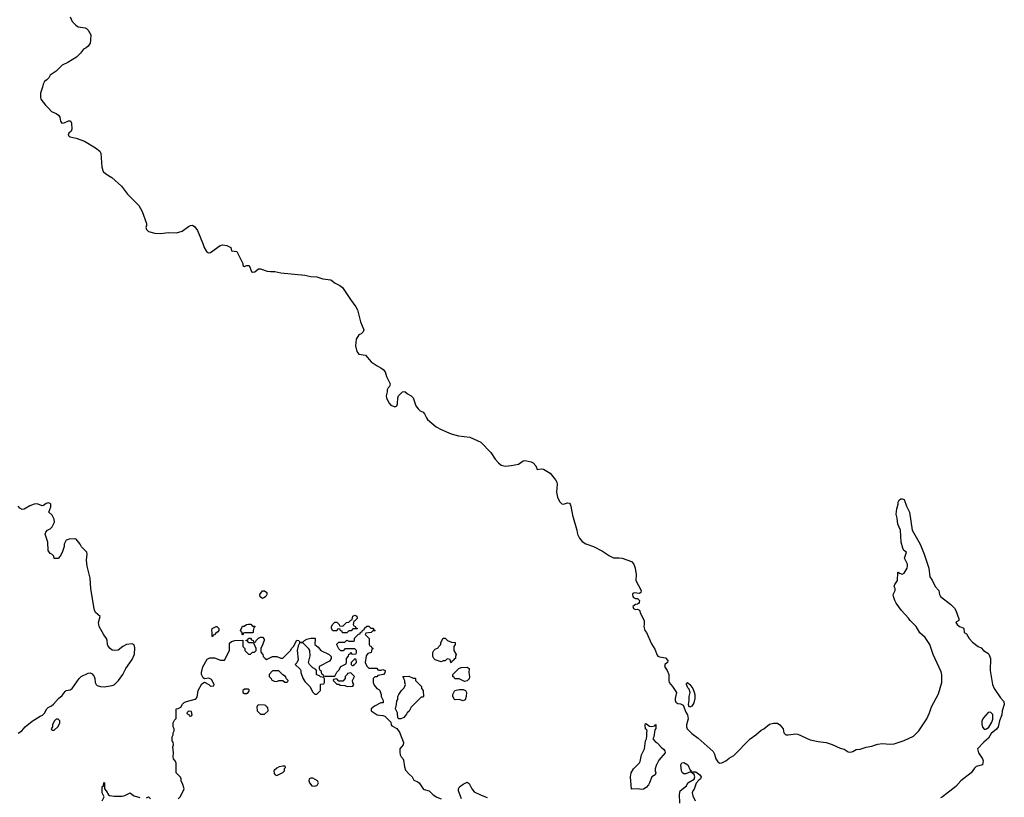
# Model space of a CAD drawing. Header units: inches. Extents: x 1861287 to 2052918, y 204622 to 437896.
# Tile 167 of 215: x 1961567 to 1971388, y 382446 to 390203. Entities that reach past the tile are written whole.
import ezdxf

# ---------------------------------------------------------------- set-up
doc = ezdxf.new("R2010")
doc.units = ezdxf.units.IN
doc.header["$MEASUREMENT"] = 0
for name, color, linetype in [('B9368', 7, 'Continuous'), ('B9369', 7, 'Continuous'), ('B9378', 7, 'Continuous')]:
    doc.layers.add(name, color=color, linetype=linetype)

msp = doc.modelspace()

# ---------------------------------------------------------------- linework, layer by layer
at = {"layer": 'B9368', "color": 5}
for points, elevation in [([(1962272.3, 390000), (1962270.8, 389970), (1962250, 389938), (1962230, 389922), (1962204.7, 389910), (1962174.8, 389870), (1962132.3, 389827.7), (1962045.5, 389774.5), (1961991.3, 389750), (1961930.7, 389689.3), (1961870, 389648), (1961856, 389624), (1961838, 389602), (1961815.3, 389584.7), (1961799.8, 389560.2), (1961794.8, 389530), (1961774.8, 389470), (1961774, 389430), (1961779.1, 389410), (1961822.6, 389350), (1961858, 389318), (1961885.4, 389285.4), (1961930, 389266), (1961953.2, 389250), (1961967.6, 389230), (1961972.2, 389190), (1961987.7, 389170), (1962010, 389172.7), (1962052.9, 389192.9), (1962074.1, 389194.1), (1962082.8, 389170), (1962086, 389110), (1962079.1, 389090), (1962056.1, 389070), (1962051.5, 389050), (1962060.6, 389040.6), (1962070, 389033.6), (1962130, 389020.5), (1962211.5, 388991.5), (1962324.1, 388924.1), (1962366.7, 388890), (1962377.6, 388870), (1962386.2, 388730), (1962400.3, 388690), (1962424.5, 388664.5), (1962486, 388630), (1962582.6, 388542.6), (1962643.4, 388463.4), (1962754, 388350), (1962787.3, 388290), (1962830.6, 388170.6), (1962830.8, 388150), (1962824.9, 388130), (1962831, 388110), (1962852, 388090), (1962913.4, 388073.4), (1962970, 388070.4), (1963050, 388080.3), (1963130, 388075.8), (1963187.7, 388092.3), (1963250, 388140.7), (1963270, 388150.7), (1963290, 388153.4), (1963315.1, 388135.1), (1963339.2, 388099.2), (1963394, 387970), (1963405.5, 387930), (1963430, 387891), (1963450, 387878), (1963470, 387882), (1963568, 387950), (1963590, 387958), (1963634, 387950), (1963672, 387930), (1963678, 387898), (1963731.1, 387891.1), (1963791.6, 387771.6), (1963794, 387750), (1963810, 387742), (1963830, 387752), (1963854, 387750), (1963878, 387690), (1963890, 387682.8), (1963912.1, 387687.9), (1963950, 387718.8), (1963970, 387717.3), (1964035.2, 387695.2), (1964070, 387690.4), (1964110, 387692), (1964170, 387678.9), (1964410, 387652.9), (1964470, 387640.2), (1964530, 387637), (1964590, 387618.4), (1964670, 387608.2), (1964714.5, 387574.5), (1964760.7, 387550), (1964787.7, 387530), (1964864.9, 387410), (1964919.6, 387339.6), (1964937.1, 387310), (1964967.5, 387187.5), (1964998, 387110), (1964992, 387090), (1964972, 387070), (1964950, 387058), (1964924.5, 387015.5), (1964917.3, 386950), (1964930, 386892), (1964950, 386866), (1965016.3, 386856.3), (1965072, 386790), (1965132, 386750), (1965170, 386731), (1965193.2, 386713.2), (1965211, 386690), (1965224, 386644), (1965262, 386570), (1965256, 386544), (1965242, 386530), (1965232, 386510), (1965232, 386490), (1965221, 386450), (1965226, 386430), (1965250, 386382), (1965270, 386358), (1965310, 386341), (1965328, 386350), (1965335.3, 386370), (1965338, 386430), (1965346, 386450), (1965386, 386490), (1965410, 386494), (1965434, 386470), (1965470, 386452), (1965490, 386432), (1965519.1, 386350), (1965541.1, 386321.1), (1965562.2, 386302.2), (1965590, 386287.7), (1965605.5, 386270), (1965624.4, 386230), (1965635.9, 386215.9), (1965721.4, 386141.4), (1965770, 386113.4), (1965870.2, 386070.2), (1965944.7, 386050), (1966057.7, 386037.7), (1966164.9, 385990), (1966264.8, 385884.8), (1966310, 385820.4), (1966342.8, 385782.8), (1966370, 385760.2), (1966410, 385750.2), (1966470, 385755.5), (1966540.9, 385770), (1966590, 385802.6), (1966610, 385804), (1966670, 385793.4), (1966690, 385783.2), (1966713.6, 385753.6), (1966730, 385715.5), (1966770, 385722.6), (1966790, 385720.2), (1966858.1, 385678.1), (1966912.2, 385612.2), (1966925, 385590), (1966927.5, 385570), (1966920.1, 385490), (1966930, 385440.5), (1966950, 385397.1), (1966973.7, 385373.7), (1966990, 385370.4), (1967030, 385383.8), (1967050, 385380.7), (1967056.4, 385370), (1967064.9, 385350), (1967081.1, 385261.1), (1967124.7, 385110), (1967131, 385070), (1967150.7, 385030.7), (1967178.8, 384998.8), (1967214, 384974), (1967290, 384946.8), (1967379.9, 384899.9), (1967450, 384854.4), (1967490, 384834.9), (1967545.1, 384834.9), (1967576, 384830), (1967670, 384798), (1967693.1, 384773.1), (1967705.3, 384730), (1967714.4, 384670), (1967711, 384610), (1967764.4, 384510), (1967762, 384490), (1967750, 384478), (1967695.5, 384484.5), (1967682.3, 384477.7), (1967678, 384470), (1967681.7, 384450), (1967690, 384440.3), (1967710, 384430.4), (1967730, 384428.2), (1967748.2, 384410), (1967746, 384390), (1967739.6, 384380.4), (1967728.5, 384371.5), (1967710, 384369.6), (1967683.6, 384350), (1967688.9, 384330), (1967710, 384320.5), (1967730, 384324), (1967750, 384311), (1967759, 384279), (1967794, 384210), (1967796.4, 384170), (1967792, 384150), (1967803.6, 384110), (1967818, 384090), (1967870, 383977.3), (1967902.3, 383922.3), (1967923.8, 383863.8), (1967933, 383853), (1967947, 383847), (1968010, 383837.1), (1968030.3, 383810.3), (1968027.3, 383790), (1968006.6, 383773.4), (1967998.9, 383750), (1968024.7, 383710), (1968041.3, 383670), (1968040.5, 383610), (1968046.2, 383590), (1968079.7, 383550), (1968118.4, 383490), (1968103.6, 383430), (1968103.6, 383410), (1968110, 383393.4), (1968130, 383380.3), (1968158.6, 383378.6), (1968185.1, 383365.1), (1968210, 383296.3), (1968228, 383270), (1968233, 383230), (1968219.1, 383170), (1968219.1, 383150), (1968225.5, 383130), (1968270, 383080.7), (1968335.8, 383035.8), (1968483.1, 382903.1), (1968496.2, 382876.2), (1968510, 382828), (1968530, 382800.4), (1968550, 382787.2), (1968570, 382790.3), (1968610, 382811.3), (1968643.4, 382836.6), (1968690, 382861.3), (1968852, 383028), (1968910, 383069.5), (1968963.2, 383116.8), (1968990.9, 383130), (1969045.8, 383174.2), (1969086.5, 383186.5), (1969124.7, 383184.7), (1969149.2, 383169.2), (1969181.6, 383130), (1969188.9, 383090), (1969209.4, 383069.4), (1969232.6, 383067.4), (1969310, 383078.8), (1969330, 383074.8), (1969450, 383018.8), (1969530, 383001), (1969610, 382991.3), (1969670, 382971.3), (1969750, 382936), (1969790, 382926.8), (1969830, 382900.4), (1969850, 382897), (1969878.3, 382901.7), (1969910, 382922.8), (1969950, 382926.8), (1970000, 382943.5)], 180), ([(1961550, 383086), (1961589.4, 383110.6), (1961622, 383150), (1961690, 383206), (1961770, 383256), (1961794, 383266), (1961815.3, 383284.7), (1961838, 383330), (1961850, 383342), (1961883.1, 383356.9), (1961904.7, 383375.3), (1961953.2, 383430), (1961990, 383461), (1962018.6, 383501.4), (1962030, 383510.8), (1962070, 383518.8), (1962089.4, 383530.6), (1962159.3, 383630), (1962179, 383650), (1962250, 383682.8), (1962270, 383686), (1962290, 383676), (1962310, 383651.3), (1962317.3, 383630), (1962321, 383590), (1962331, 383570), (1962341.1, 383561.1), (1962372.3, 383552.3), (1962410, 383548.9), (1962490, 383559.5), (1962510, 383567), (1962553, 383610), (1962594, 383670), (1962624.2, 383730), (1962690, 383819.5), (1962712.8, 383872.8), (1962716.6, 383936.6), (1962707.8, 383967.8), (1962690, 383976.9), (1962630.4, 383969.6), (1962594.8, 383950), (1962550, 383914.5), (1962510, 383909.6), (1962490, 383915.1), (1962469.6, 383929.7), (1962450, 383954), (1962442, 383970), (1962438.7, 384010), (1962431.1, 384030), (1962405.4, 384065.4), (1962360.8, 384150), (1962354.2, 384190), (1962369.5, 384250), (1962322.9, 384290), (1962312.2, 384312.2), (1962304.7, 384344.8), (1962275.6, 384530), (1962269.7, 384630.2), (1962238.6, 384750), (1962232.4, 384810), (1962239.8, 384870), (1962235.5, 384890), (1962183.2, 384943.2), (1962170, 384969.8), (1962130, 385021.1), (1962110, 385024.7), (1962059.9, 385020.1), (1962030.7, 385009.3), (1962011.3, 384970), (1962010.9, 384949.1), (1961991.6, 384888.4), (1961972, 384850), (1961950, 384828), (1961910, 384828), (1961906, 384850), (1961886, 384870), (1961870, 384878), (1961850, 384908), (1961847, 384990), (1961821.2, 385070), (1961829, 385090), (1961844, 385110), (1961870, 385124.9), (1961890, 385144), (1961912.4, 385190), (1961910, 385219), (1961890, 385261.2), (1961858, 385290), (1961875.9, 385344.1), (1961876.2, 385370), (1961870, 385377), (1961850, 385382), (1961830, 385376.2), (1961803.8, 385356.2), (1961790, 385353.6), (1961750.5, 385370.6), (1961730, 385373.9), (1961710, 385371.1), (1961666.6, 385353.4), (1961610, 385320.6), (1961590, 385318.4), (1961569.1, 385329.1), (1961551.6, 385350)], 180), ([(1963146, 382430), (1963170, 382454), (1963208, 382530), (1963194.6, 382574.6), (1963178, 382610), (1963178, 382630), (1963170, 382646), (1963128.4, 382688.4), (1963127.3, 382787.3), (1963118, 382810), (1963102, 382830), (1963098, 382850), (1963102, 382890), (1963095.3, 382950), (1963102, 382970), (1963096.4, 382996.4), (1963088.7, 383010), (1963088.4, 383048.4), (1963098, 383070), (1963098, 383090), (1963108, 383110), (1963108, 383130), (1963098, 383150), (1963098, 383190), (1963110, 383214), (1963127.3, 383232.7), (1963126, 383330), (1963147.3, 383332.7), (1963175.3, 383344.7), (1963190, 383374), (1963206, 383390), (1963230, 383402), (1963316.4, 383423.6), (1963326, 383430), (1963336.4, 383443.6), (1963348, 383510), (1963383.1, 383576.9), (1963410, 383594), (1963454, 383570), (1963470, 383554), (1963502, 383558), (1963506, 383570), (1963480.4, 383620.4), (1963454, 383634), (1963410, 383626), (1963396.4, 383636.4), (1963379, 383670), (1963379, 383690), (1963393.6, 383746.4), (1963436.4, 383823.6), (1963463.1, 383836.9), (1963510, 383838), (1963570, 383814), (1963610, 383814), (1963658, 383910), (1963658, 383982), (1963680.2, 383999.8), (1963711.6, 384011.6), (1963792.7, 384012.7), (1963794, 383950), (1963814, 383930), (1963814, 383910), (1963850, 383874), (1963870, 383874), (1963890, 383894), (1963910, 383894), (1963926, 383910), (1963926, 383930), (1963902, 383982), (1963890, 383986), (1963850, 383986), (1963842, 384002), (1963827.3, 384007.3), (1963827.3, 384012.7), (1963842, 384018), (1963850, 384034), (1963870, 384034), (1963878, 384018), (1963894, 384010), (1963898, 383998), (1963910, 383994), (1963922, 383998), (1963926, 384010), (1963950, 384034), (1963970, 384042), (1963990, 384042), (1964003.6, 384023.6), (1964004.7, 384010), (1963990, 383966), (1963972, 383930), (1963972.7, 383892.7), (1963991.6, 383871.6), (1963994, 383850), (1964014, 383830), (1964030, 383822), (1964090, 383852), (1964130, 383852), (1964170, 383834), (1964190, 383834), (1964270, 383914), (1964278, 383930), (1964298, 383950), (1964330, 384012), (1964351.6, 384011.6), (1964358, 383998), (1964390, 383994), (1964406, 384010), (1964430, 384022), (1964470, 384032), (1964510, 384032), (1964514, 384030), (1964512, 383970), (1964543.6, 383943.6), (1964571.6, 383911.6), (1964654, 383870), (1964672, 383850), (1964672, 383830), (1964656.9, 383803.1), (1964554, 383750), (1964554, 383730), (1964558, 383718), (1964571.6, 383711.6), (1964578, 383678), (1964592, 383672), (1964598, 383658), (1964610, 383654), (1964710, 383654), (1964730, 383694), (1964750, 383714), (1964768.9, 383751.1), (1964822, 383778), (1964827.3, 383792.7), (1964828, 383830), (1964847.3, 383852.7), (1964850, 383874), (1964862, 383878), (1964870, 383894), (1964878, 383878), (1964890, 383874), (1964922, 383878), (1964926, 383890), (1964926, 383910), (1964910, 383926), (1964810, 383926), (1964791.6, 383908.4), (1964770, 383908), (1964750, 383926), (1964730, 383966), (1964730, 383974), (1964750, 383994), (1964810, 383994), (1964830, 384012), (1964850, 384002), (1964896.4, 384003.6), (1964906, 384010), (1964907.3, 384032.7), (1964947.3, 384072.7), (1964962, 384078), (1964967.3, 384092.7), (1964982, 384098), (1964987.3, 384112.7), (1965002, 384118), (1965007.3, 384132.7), (1965030, 384154), (1965050, 384154), (1965070, 384134), (1965090, 384134), (1965098, 384118), (1965112, 384110), (1965110, 384106), (1965090, 384106), (1965071.6, 384088.4), (1965018, 384082), (1965014, 384070), (1965054, 384030), (1965054, 383970), (1965058, 383958), (1965072.7, 383952.7), (1965078, 383938), (1965092, 383930), (1965078, 383922), (1965074, 383890), (1965038, 383882), (1965023.6, 383856.4), (1965014, 383790), (1965030, 383754), (1965050, 383734), (1965130, 383734), (1965138, 383718), (1965150, 383714), (1965170, 383714), (1965190, 383722), (1965211.3, 383710), (1965210, 383686), (1965194, 383670), (1965138, 383662), (1965130, 383646), (1965110, 383646), (1965094, 383630), (1965094, 383590), (1965103.6, 383563.6), (1965130, 383532), (1965150, 383522), (1965158, 383510), (1965171.3, 383470), (1965172, 383450), (1965191.6, 383411.6), (1965191.6, 383388.4), (1965170, 383388), (1965106.4, 383353.6), (1965074, 383330), (1965074, 383310), (1965134, 383270), (1965156.4, 383263.6), (1965190, 383262), (1965210, 383254), (1965270, 383194), (1965272, 383170), (1965279.6, 383159.6), (1965330, 383131.3), (1965356.3, 383096.3), (1965394, 382994), (1965390.5, 382969.5), (1965358, 382930), (1965356.9, 382896.9), (1965362, 382870), (1965371.1, 382851.1), (1965390, 382832), (1965396.4, 382816.4), (1965404, 382750), (1965416.3, 382716.3), (1965450, 382678), (1965482, 382650), (1965498, 382618), (1965530, 382604.7), (1965550, 382590.8), (1965590.7, 382530.7), (1965602.8, 382522.8), (1965650.5, 382510.5), (1965690.5, 382470.5), (1965727.7, 382447.7), (1965770, 382430.7)], 160), ([(1968152.1, 382387.9), (1968146.6, 382473.4), (1968154, 382510), (1968219.5, 382560.5), (1968232.3, 382590), (1968293.4, 382626.6), (1968301.3, 382650), (1968293.4, 382673.4), (1968259.3, 382699.3), (1968210, 382681.6), (1968190, 382679.3), (1968177.2, 382690), (1968167, 382710), (1968162, 382770), (1968170, 382790.7), (1968190, 382793), (1968230.2, 382770.2), (1968255.8, 382715.8), (1968266.8, 382710), (1968262, 382702), (1968270, 382694), (1968280.1, 382699.9), (1968310, 382699.5), (1968350.4, 382670), (1968364.9, 382650), (1968359.1, 382630), (1968341.8, 382618.2), (1968313.8, 382586.2), (1968293.3, 382526.7), (1968281, 382510), (1968274.8, 382490), (1968281.4, 382461.4), (1968306, 382410)], 160), ([(1962388.7, 382410), (1962408, 382450), (1962389.2, 382490), (1962390, 382554), (1962402, 382558), (1962407.3, 382592.7), (1962412, 382590), (1962412, 382530), (1962430, 382512), (1962451.6, 382471.6), (1962463.6, 382463.6), (1962510, 382458), (1962590, 382458), (1962616.4, 382463.6), (1962670, 382492), (1962691.6, 382471.6), (1962710, 382462), (1962765.4, 382445.4)], 160), ([(1965973.2, 382430), (1965945.2, 382510), (1965945.2, 382530), (1965953.2, 382550), (1965990, 382577.3), (1966030, 382596), (1966050, 382582), (1966076.3, 382530), (1966101.1, 382501.1), (1966168.5, 382468.5), (1966230, 382445.5)], 160), ([(1962830, 382442), (1962851.3, 382451.3), (1962872, 382430)], 160)]:
    msp.add_lwpolyline(points, dxfattribs=dict(at, elevation=elevation))
for points, elevation in [([(1963990, 384428), (1963964, 384444), (1963962, 384470), (1963990, 384504.7), (1964010, 384504.7), (1964031.3, 384490), (1964030.9, 384469.1), (1964022, 384450), (1964010, 384438)], 160), ([(1964786, 384086), (1964782, 384102), (1964767.3, 384107.3), (1964762, 384122), (1964750, 384126), (1964738, 384122), (1964730, 384106), (1964690, 384106), (1964678, 384130), (1964678, 384150), (1964690, 384174), (1964710, 384192), (1964730, 384192), (1964754, 384170), (1964758, 384158), (1964790, 384154), (1964826, 384190), (1964850, 384194), (1964870, 384214), (1964882, 384218), (1964890, 384254), (1964910, 384262), (1964930, 384254), (1964931.6, 384228.4), (1964910, 384206), (1964898, 384202), (1964894, 384170), (1964898, 384158), (1964912.7, 384152.7), (1964918, 384138), (1964932.7, 384132.7), (1964932.7, 384127.3), (1964890, 384126), (1964872.7, 384107.3), (1964850, 384106), (1964830, 384088)], 160), ([(1963490, 384046), (1963486, 384050), (1963488, 384090), (1963482, 384110), (1963488, 384130), (1963526, 384150), (1963534, 384150), (1963554, 384130), (1963552, 384110), (1963543.6, 384096.4), (1963519.6, 384080.4), (1963510, 384066), (1963498, 384062)], 160), ([(1963790, 384066), (1963786, 384070), (1963786, 384090), (1963768, 384110), (1963790, 384152), (1963807.3, 384152.7), (1963828.9, 384171.1), (1963850, 384172), (1963871.6, 384171.6), (1963890, 384154), (1963912.7, 384152.7), (1963912.7, 384147.3), (1963902, 384138), (1963894, 384110), (1963894, 384090), (1963890, 384086), (1963810, 384086), (1963798, 384082)], 160), ([(1965870, 383786), (1965866, 383790), (1965862, 383822), (1965830, 383826), (1965810, 383806), (1965790, 383806), (1965770, 383798), (1965710, 383818), (1965698, 383830), (1965688.9, 383848.9), (1965688.7, 383890), (1965698, 383910), (1965710, 383922), (1965742, 383938), (1965746, 383950), (1965766, 383970), (1965768, 383990), (1965790, 384034), (1965810, 384034), (1965834, 384010), (1965872.7, 383992.7), (1965912, 383990), (1965911.3, 383970), (1965898, 383950), (1965898, 383910), (1965922, 383870), (1965914, 383850), (1965914, 383830), (1965898, 383822), (1965894, 383810), (1965878, 383802)], 160), ([(1964390, 383986), (1964370, 383986), (1964358, 383982), (1964343.6, 383956.4), (1964336, 383910), (1964343.6, 383816.4), (1964331.6, 383788.4), (1964314, 383770), (1964365.4, 383725.4), (1964371.3, 383710), (1964371.3, 383690), (1964390, 383634), (1964410, 383602), (1964462, 383550), (1964490, 383494), (1964510, 383474), (1964530, 383474), (1964566, 383510), (1964566, 383570), (1964570, 383574), (1964602, 383578), (1964607.3, 383592.7), (1964607.3, 383627.3), (1964602, 383642), (1964568.4, 383648.4), (1964558, 383658), (1964530, 383666), (1964526, 383670), (1964526, 383710), (1964522, 383722), (1964490, 383738), (1964458, 383770), (1964448.7, 383790), (1964463.1, 383856.9), (1964462, 383910), (1964450, 383928)], 160), ([(1964910, 383826), (1964874, 383790), (1964874, 383770), (1964882, 383762), (1964890, 383762), (1964906, 383770), (1964926, 383790), (1964922, 383822)], 160), ([(1966002, 383602), (1965950, 383628), (1965908.4, 383628.4), (1965902, 383642), (1965886, 383650), (1965888.4, 383671.6), (1965948.4, 383731.6), (1965970, 383742), (1966030, 383744.7), (1966051, 383730), (1966046.8, 383690), (1966052.7, 383650), (1966050, 383629), (1966030, 383609)], 160), ([(1964150, 383706), (1964090, 383706), (1964054, 383670), (1964054, 383650), (1964074, 383630), (1964078, 383618), (1964103.6, 383603.6), (1964130, 383602), (1964150, 383612), (1964192, 383612), (1964210, 383594), (1964230, 383594), (1964242, 383598), (1964246, 383610), (1964227.3, 383627.3), (1964218, 383650), (1964190, 383666)], 160), ([(1964870, 383686), (1964838, 383682), (1964834, 383670), (1964814, 383650), (1964814, 383630), (1964790, 383606), (1964750, 383606), (1964730, 383626), (1964698, 383622), (1964694, 383610), (1964730, 383574), (1964750, 383574), (1964763.6, 383563.6), (1964810, 383562), (1964832.7, 383552.7), (1964890, 383554), (1964898, 383570), (1964888.4, 383588.4), (1964888, 383610), (1964906, 383650)], 160), ([(1965490, 383634), (1965510, 383634), (1965514, 383630), (1965514, 383610), (1965574, 383550), (1965574, 383530), (1965592, 383510), (1965594, 383450), (1965590, 383446), (1965570, 383446), (1965470, 383346), (1965450, 383306), (1965431.6, 383288.4), (1965425.4, 383274.6), (1965398, 383242), (1965370, 383229), (1965349.1, 383229.1), (1965338, 383238), (1965334, 383290), (1965315.3, 383330), (1965326, 383370), (1965327.3, 383407.3), (1965338, 383422), (1965338, 383450), (1965348.7, 383470), (1965375.3, 383510), (1965401.2, 383538.8), (1965415.3, 383570), (1965408, 383592), (1965408, 383608), (1965400.4, 383620.4), (1965398, 383638), (1965388.4, 383651.6), (1965447.3, 383652.7)], 160), ([(1963850, 383526), (1963810, 383526), (1963794, 383510), (1963794, 383490), (1963810, 383482), (1963830, 383482), (1963846, 383490), (1963856.4, 383503.6), (1963856.4, 383516.4)], 160), ([(1968250, 383344), (1968244, 383350), (1968239, 383370), (1968244.5, 383410), (1968242.9, 383450), (1968254, 383490), (1968245.1, 383525.1), (1968230, 383539.3), (1968217.2, 383570), (1968218, 383582), (1968229.1, 383590.9), (1968250, 383571), (1968281, 383530), (1968295.9, 383495.9), (1968300.7, 383470), (1968300.7, 383430), (1968290.4, 383389.6), (1968270, 383355.3)], 180), ([(1965990, 383408.7), (1965950, 383422), (1965910, 383418), (1965903.1, 383423.1), (1965888, 383450), (1965888, 383470), (1965906, 383510), (1965950, 383522), (1965990, 383522), (1966012, 383510), (1966024.7, 383490), (1966021, 383450), (1966010, 383418)], 160), ([(1963952.7, 383367.3), (1963938, 383362), (1963932.7, 383347.3), (1963934, 383310), (1963970, 383274), (1964010, 383274), (1964046, 383310), (1964042, 383342), (1964028, 383348), (1964022, 383362), (1964010, 383366)], 160), ([(1963250, 383306), (1963234, 383290), (1963238, 383278), (1963252.7, 383272.7), (1963258, 383258), (1963270, 383254), (1963282, 383258), (1963286, 383270), (1963282, 383302)], 160), ([(1961950, 383226), (1961930, 383226), (1961910, 383206), (1961894, 383170), (1961894, 383150), (1961882, 383130), (1961883.6, 383123.6), (1961890, 383114), (1961910, 383114), (1961950, 383152), (1961968, 383190), (1961967.3, 383207.3)], 180), ([(1967870, 383152), (1967902, 383158), (1967906, 383170), (1967912, 383172), (1967912.7, 383132.7), (1967902, 383118), (1967890.8, 383049.2), (1967882, 383030), (1967904, 383004), (1967924.7, 382990), (1967965.2, 382945.2), (1967990, 382926), (1968002.8, 382910), (1968006, 382890), (1967942.8, 382817.2), (1967916, 382764), (1967904.7, 382730), (1967904.7, 382710), (1967910.8, 382690), (1967904.7, 382670), (1967870.8, 382649.2), (1967850.5, 382590), (1967839.1, 382570), (1967816.7, 382543.3), (1967790, 382526.6), (1967770, 382523.7), (1967730, 382529.3), (1967670, 382528), (1967659, 382650), (1967662.7, 382670), (1967666.6, 382690), (1967690, 382730.8), (1967749.5, 382790.5), (1967756, 382804), (1967767.6, 382870), (1967799.3, 382930), (1967808.7, 383010), (1967818, 383030), (1967823.1, 383056.9), (1967822, 383098), (1967826, 383106), (1967822, 383122), (1967810, 383126), (1967804, 383170), (1967810, 383182), (1967819.6, 383179.6), (1967850, 383154)], 160), ([(1964190, 382758), (1964154, 382750), (1964130, 382738), (1964105.4, 382714.6), (1964102, 382710), (1964103.6, 382683.6), (1964114, 382670), (1964130, 382664.7), (1964190, 382692), (1964208, 382710), (1964208, 382732), (1964216.4, 382743.6), (1964215.3, 382755.3)], 160), ([(1964470, 382638), (1964454, 382630), (1964452, 382610), (1964458, 382590), (1964481, 382561), (1964510, 382558), (1964530, 382564.7), (1964538, 382570), (1964548, 382590), (1964538, 382610), (1964490, 382635.3)], 160)]:
    msp.add_lwpolyline(points, close=True, dxfattribs=dict(at, elevation=elevation))
at = {"layer": 'B9369', "color": 5, "elevation": 180}
msp.add_lwpolyline([(1962070.7, 390230.7), (1962090, 390184.7), (1962127.1, 390147.1), (1962150, 390131.3), (1962219.8, 390119.8), (1962233.7, 390113.7), (1962250, 390098), (1962274.8, 390050), (1962272.3, 390000)], dxfattribs=at)
at = {"layer": 'B9378', "color": 5, "elevation": 180}
msp.add_lwpolyline([(1970000, 382943.5), (1970010, 382946.8), (1970065.6, 382954.4), (1970092.9, 382967.1), (1970125.6, 382974.4), (1970170, 382981), (1970250, 382976), (1970290, 382978), (1970390, 383014), (1970483.2, 383056.8), (1970536, 383110), (1970614, 383230), (1970642.9, 383290), (1970660.7, 383350), (1970730, 383478), (1970763.7, 383590), (1970766.3, 383666.3), (1970758.9, 383698.9), (1970679.5, 383870), (1970646, 383970), (1970599.3, 384039.3), (1970546.2, 384086.2), (1970509.4, 384150), (1970450, 384209.3), (1970433.6, 384233.6), (1970362.7, 384310), (1970310, 384382), (1970295.1, 384410), (1970283.7, 384450), (1970280.9, 384470), (1970299.3, 384510), (1970299.3, 384530), (1970289, 384550), (1970296, 384570), (1970321.2, 384610), (1970326, 384690), (1970330, 384692), (1970342, 384682), (1970370, 384672), (1970390, 384682), (1970419.3, 384730), (1970422.7, 384750), (1970420.9, 384770), (1970392.3, 384830), (1970412.3, 384890), (1970386.6, 384906.6), (1970375.1, 384930), (1970359.5, 384990), (1970352.3, 385110), (1970327, 385170), (1970320.9, 385230), (1970309.5, 385270.5), (1970315.1, 385324.9), (1970328.4, 385368.4), (1970328.7, 385390), (1970338, 385410), (1970356.4, 385423.6), (1970370, 385424.7), (1970390, 385418), (1970411, 385349), (1970443.8, 385290), (1970468, 385110), (1970548, 384970), (1970588.5, 384870), (1970634.4, 384730), (1970644.5, 384644.5), (1970670, 384611), (1970699.1, 384550), (1970734.4, 384510), (1970743.1, 384470), (1970752.7, 384450), (1970853.4, 384370), (1970891.7, 384331.7), (1970905.5, 384310), (1970935.3, 384224.7), (1970936, 384210), (1970910, 384197.2), (1970905.5, 384190), (1970918.4, 384170), (1970942, 384150), (1970977.3, 384137.3), (1970984.7, 384130), (1970988.2, 384090), (1971010, 384078), (1971039.1, 384030), (1971070, 383994), (1971126, 383950), (1971157.1, 383937.1), (1971180.7, 383910), (1971225.1, 383885.1), (1971235.1, 383875.1), (1971248.9, 383828.9), (1971247.6, 383710), (1971268.8, 383570), (1971287, 383530), (1971350, 383439.1), (1971383, 383403), (1971388, 383370), (1971367.7, 383310), (1971363, 383270), (1971339.3, 383210), (1971328, 383150), (1971310, 383124.5), (1971258.4, 383081.6), (1971230, 383035.3), (1971183.5, 382996.5), (1971121, 382930), (1971130.7, 382890), (1971170.4, 382830.4), (1971177.3, 382810), (1971170.7, 382769.3), (1971106.4, 382753.6), (1971090, 382738), (1971058.8, 382690), (1970954.8, 382610), (1970905.1, 382554.9), (1970770, 382452), (1970750, 382440.7)], dxfattribs=at)
msp.add_lwpolyline([(1971250, 383294), (1971227.6, 383292.4), (1971180.7, 383239.3), (1971164.6, 383210), (1971163.8, 383176.2), (1971170, 383146.8), (1971190, 383123.8), (1971210, 383127.7), (1971233.4, 383146.6), (1971264, 383196), (1971274.5, 383225.5), (1971272.7, 383272.7)], close=True, dxfattribs=at)

doc.saveas('drawing.dxf')
